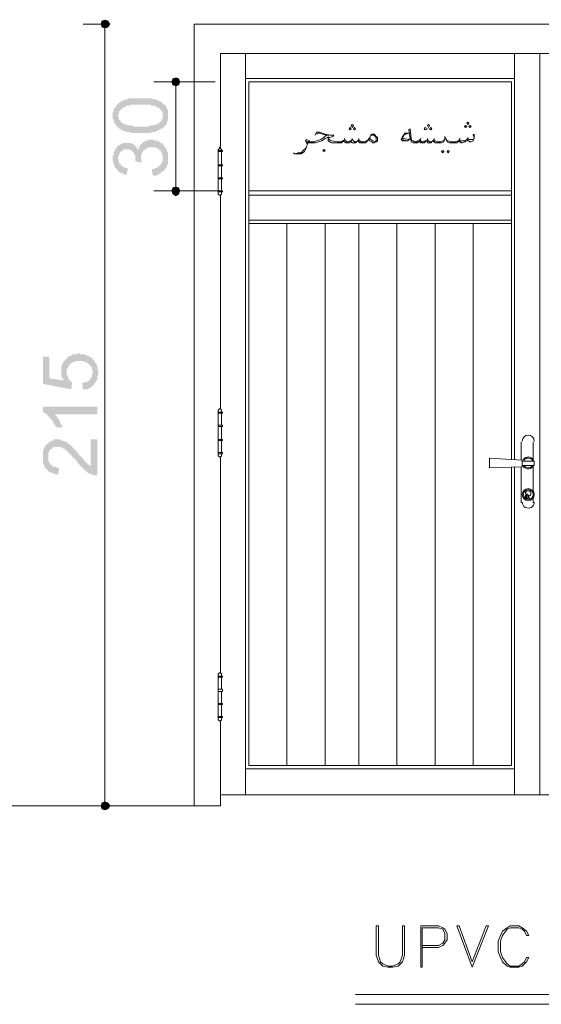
# Model space of a CAD drawing. Header units: metres. Extents: x 5.7 to 89.8, y 4 to 63.5.
# Tile 22 of 60: x 33.3 to 37.9, y 49.7 to 58.4. Entities that reach past the tile are written whole.
import ezdxf

# ---------------------------------------------------------------- set-up
doc = ezdxf.new("R2010")
doc.units = ezdxf.units.M
doc.header["$MEASUREMENT"] = 0
for name, color, linetype in [('PDF7_dim', 7, 'Continuous'), ('PDF7_Sym tip Door', 7, 'Continuous'), ('PDF7_textt', 7, 'Continuous'), ('PDF7_wall', 7, 'Continuous')]:
    doc.layers.add(name, color=color, linetype=linetype)

msp = doc.modelspace()

# ---------------------------------------------------------------- hatches: boundary and pattern name
at = {"layer": 'PDF7_dim', "transparency": 33554559}
h = msp.add_hatch(color=256, dxfattribs=at)
h.paths.add_polyline_path([(34.3673, 57.3602), (34.3577, 57.3602), (34.3481, 57.3602), (34.3384, 57.3602), (34.3288, 57.3602), (34.3288, 57.3602), (34.3192, 57.3602), (34.3095, 57.3602), (34.2999, 57.3602), (34.2999, 57.3602), (34.2903, 57.3602), (34.2807, 57.3602), (34.2807, 57.3602), (34.271, 57.3698), (34.2614, 57.3698), (34.2614, 57.3698), (34.2518, 57.3698), (34.2518, 57.3698), (34.2421, 57.3698), (34.2325, 57.3698), (34.2325, 57.3795), (34.2229, 57.3795), (34.2229, 57.3795), (34.2132, 57.3795), (34.2036, 57.3795), (34.2036, 57.3891), (34.194, 57.3891), (34.1843, 57.3891), (34.1843, 57.3987), (34.1747, 57.3987), (34.1747, 57.4084), (34.1651, 57.4084), (34.1651, 57.4084), (34.1554, 57.418), (34.1554, 57.418), (34.1458, 57.4276), (34.1458, 57.4276), (34.1458, 57.4373), (34.1362, 57.4373), (34.1362, 57.4469), (34.1362, 57.4469), (34.1266, 57.4565), (34.1266, 57.4565), (34.1266, 57.4662), (34.1266, 57.4758), (34.1266, 57.4758), (34.1169, 57.4854), (34.1169, 57.4951), (34.1169, 57.5047), (34.1169, 57.5047), (34.1169, 57.5143), (34.1169, 57.5143), (34.1169, 57.5239), (34.1169, 57.5336), (34.1169, 57.5336), (34.1169, 57.5432), (34.1266, 57.5528), (34.1266, 57.5528), (34.1266, 57.5625), (34.1266, 57.5721), (34.1266, 57.5721), (34.1362, 57.5817), (34.1362, 57.5817), (34.1362, 57.5914), (34.1458, 57.5914), (34.1458, 57.601), (34.1458, 57.601), (34.1554, 57.6106), (34.1554, 57.6106), (34.1651, 57.6203), (34.1651, 57.6203), (34.1747, 57.6299), (34.1843, 57.6299), (34.1843, 57.6299), (34.1843, 57.6395), (34.194, 57.6395), (34.194, 57.6395), (34.2036, 57.6395), (34.2036, 57.6492), (34.2132, 57.6492), (34.2229, 57.6492), (34.2229, 57.6588), (34.2325, 57.6588), (34.2421, 57.6588), (34.2421, 57.6588), (34.2518, 57.6588), (34.2518, 57.6588), (34.2614, 57.6684), (34.271, 57.6684), (34.271, 57.6684), (34.2807, 57.6684), (34.2807, 57.6684), (34.2903, 57.6684), (34.2999, 57.6684), (34.2999, 57.6684), (34.3095, 57.6684), (34.3192, 57.6684), (34.3288, 57.6684), (34.3288, 57.6684), (34.3384, 57.6684), (34.3481, 57.6684), (34.3577, 57.6684), (34.3673, 57.6684), (34.3673, 57.6684), (34.377, 57.6684), (34.377, 57.6684), (34.3866, 57.6684), (34.3962, 57.6684), (34.4059, 57.6684), (34.4155, 57.6684), (34.4155, 57.6684), (34.4251, 57.6684), (34.4348, 57.6684), (34.4444, 57.6684), (34.4444, 57.6684), (34.454, 57.6684), (34.4636, 57.6684), (34.4636, 57.6684), (34.4733, 57.6588), (34.4733, 57.6588), (34.4829, 57.6588), (34.4925, 57.6588), (34.4925, 57.6588), (34.5022, 57.6588), (34.5022, 57.6588), (34.5118, 57.6492), (34.5118, 57.6492), (34.5214, 57.6492), (34.5311, 57.6395), (34.5311, 57.6395), (34.5407, 57.6395), (34.5503, 57.6299), (34.5503, 57.6299), (34.56, 57.6299), (34.56, 57.6203), (34.5696, 57.6203), (34.5696, 57.6106), (34.5792, 57.6106), (34.5792, 57.6106), (34.5792, 57.601), (34.5888, 57.601), (34.5888, 57.5914), (34.5888, 57.5914), (34.5985, 57.5817), (34.5985, 57.5721), (34.5985, 57.5721), (34.6081, 57.5625), (34.6081, 57.5625), (34.6081, 57.5528), (34.6081, 57.5432), (34.6081, 57.5432), (34.6081, 57.5336), (34.6081, 57.5239), (34.6081, 57.5143), (34.6081, 57.5143), (34.6081, 57.5047), (34.6081, 57.5047), (34.6081, 57.4951), (34.6081, 57.4854), (34.6081, 57.4854), (34.6081, 57.4758), (34.6081, 57.4662), (34.5985, 57.4662), (34.5985, 57.4565), (34.5985, 57.4469), (34.5985, 57.4469), (34.5888, 57.4373), (34.5888, 57.4373), (34.5888, 57.4276), (34.5792, 57.4276), (34.5792, 57.418), (34.5696, 57.418), (34.5696, 57.4084), (34.56, 57.4084), (34.56, 57.4084), (34.56, 57.3987), (34.5503, 57.3987), (34.5503, 57.3987), (34.5407, 57.3987), (34.5407, 57.3891), (34.5311, 57.3891), (34.5311, 57.3891), (34.5214, 57.3891), (34.5214, 57.3795), (34.5118, 57.3795), (34.5118, 57.3795), (34.5022, 57.3795), (34.4925, 57.3698), (34.4925, 57.3698), (34.4829, 57.3698), (34.4829, 57.3698), (34.4733, 57.3698), (34.4636, 57.3698), (34.4636, 57.3698), (34.454, 57.3602), (34.4444, 57.3602), (34.4348, 57.3602), (34.4348, 57.3602), (34.4251, 57.3602), (34.4155, 57.3602), (34.4059, 57.3602), (34.3962, 57.3602), (34.3866, 57.3602), (34.3866, 57.3602), (34.377, 57.3602), (34.3673, 57.3602)], flags=0)
h.paths.add_polyline_path([(34.3673, 57.418), (34.377, 57.418), (34.3866, 57.418), (34.3962, 57.418), (34.4059, 57.418), (34.4059, 57.418), (34.4155, 57.418), (34.4251, 57.418), (34.4348, 57.418), (34.4444, 57.4276), (34.4444, 57.4276), (34.454, 57.4276), (34.4636, 57.4276), (34.4733, 57.4276), (34.4733, 57.4276), (34.4829, 57.4276), (34.4829, 57.4276), (34.4925, 57.4373), (34.4925, 57.4373), (34.5022, 57.4373), (34.5022, 57.4373), (34.5118, 57.4373), (34.5118, 57.4373), (34.5214, 57.4469), (34.5214, 57.4469), (34.5214, 57.4469), (34.5311, 57.4469), (34.5311, 57.4565), (34.5407, 57.4565), (34.5407, 57.4662), (34.5503, 57.4662), (34.5503, 57.4758), (34.5503, 57.4854), (34.56, 57.4854), (34.56, 57.4951), (34.56, 57.4951), (34.56, 57.5047), (34.56, 57.5143), (34.56, 57.5143), (34.56, 57.5239), (34.56, 57.5239), (34.56, 57.5336), (34.56, 57.5432), (34.56, 57.5432), (34.5503, 57.5528), (34.5503, 57.5528), (34.5503, 57.5625), (34.5407, 57.5625), (34.5407, 57.5721), (34.5311, 57.5721), (34.5311, 57.5817), (34.5214, 57.5817), (34.5214, 57.5817), (34.5118, 57.5914), (34.5118, 57.5914), (34.5118, 57.5914), (34.5022, 57.5914), (34.5022, 57.5914), (34.4925, 57.601), (34.4925, 57.601), (34.4829, 57.601), (34.4733, 57.601), (34.4733, 57.601), (34.4636, 57.601), (34.454, 57.601), (34.454, 57.6106), (34.4444, 57.6106), (34.4348, 57.6106), (34.4251, 57.6106), (34.4251, 57.6106), (34.4155, 57.6106), (34.4059, 57.6106), (34.3962, 57.6106), (34.3866, 57.6106), (34.377, 57.6106), (34.3673, 57.6106), (34.3673, 57.6106), (34.3577, 57.6106), (34.3481, 57.6106), (34.3384, 57.6106), (34.3288, 57.6106), (34.3192, 57.6106), (34.3095, 57.6106), (34.2999, 57.6106), (34.2999, 57.6106), (34.2903, 57.6106), (34.2807, 57.6106), (34.271, 57.6106), (34.271, 57.601), (34.2614, 57.601), (34.2518, 57.601), (34.2518, 57.601), (34.2421, 57.601), (34.2421, 57.601), (34.2325, 57.601), (34.2325, 57.5914), (34.2229, 57.5914), (34.2229, 57.5914), (34.2132, 57.5914), (34.2132, 57.5914), (34.2132, 57.5817), (34.2036, 57.5817), (34.2036, 57.5817), (34.194, 57.5721), (34.194, 57.5721), (34.1843, 57.5625), (34.1843, 57.5625), (34.1747, 57.5528), (34.1747, 57.5528), (34.1747, 57.5432), (34.1747, 57.5336), (34.1747, 57.5336), (34.1651, 57.5239), (34.1651, 57.5239), (34.1651, 57.5143), (34.1651, 57.5047), (34.1651, 57.5047), (34.1747, 57.4951), (34.1747, 57.4854), (34.1747, 57.4854), (34.1747, 57.4758), (34.1843, 57.4758), (34.1843, 57.4662), (34.1843, 57.4662), (34.194, 57.4565), (34.194, 57.4565), (34.2036, 57.4469), (34.2036, 57.4469), (34.2132, 57.4469), (34.2132, 57.4469), (34.2229, 57.4373), (34.2229, 57.4373), (34.2325, 57.4373), (34.2325, 57.4373), (34.2421, 57.4373), (34.2421, 57.4276), (34.2518, 57.4276), (34.2518, 57.4276), (34.2614, 57.4276), (34.271, 57.4276), (34.271, 57.4276), (34.2807, 57.4276), (34.2903, 57.4276), (34.2999, 57.418), (34.2999, 57.418), (34.3095, 57.418), (34.3192, 57.418), (34.3288, 57.418), (34.3384, 57.418), (34.3481, 57.418), (34.3577, 57.418), (34.3673, 57.418), (34.3673, 57.418)], flags=0)
for points in [[(34.4733, 56.9846), (34.4636, 57.0424), (34.4733, 57.0424), (34.4829, 57.0424), (34.4925, 57.052), (34.5022, 57.052), (34.5022, 57.052), (34.5118, 57.052), (34.5118, 57.0616), (34.5214, 57.0616), (34.5214, 57.0616), (34.5311, 57.0713), (34.5311, 57.0713), (34.5407, 57.0809), (34.5407, 57.0809), (34.5407, 57.0809), (34.5503, 57.0905), (34.5503, 57.0905), (34.5503, 57.1002), (34.56, 57.1098), (34.56, 57.1098), (34.56, 57.1194), (34.56, 57.1291), (34.56, 57.1291), (34.56, 57.1387), (34.56, 57.1483), (34.56, 57.1483), (34.56, 57.158), (34.56, 57.1676), (34.56, 57.1676), (34.5503, 57.1772), (34.5503, 57.1869), (34.5503, 57.1869), (34.5503, 57.1965), (34.5407, 57.1965), (34.5407, 57.2061), (34.5311, 57.2061), (34.5311, 57.2157), (34.5214, 57.2157), (34.5214, 57.2254), (34.5118, 57.2254), (34.5118, 57.2254), (34.5022, 57.2254), (34.4925, 57.235), (34.4925, 57.235), (34.4829, 57.235), (34.4733, 57.235), (34.4733, 57.235), (34.4636, 57.235), (34.4636, 57.235), (34.454, 57.235), (34.4444, 57.235), (34.4444, 57.235), (34.4348, 57.235), (34.4251, 57.235), (34.4251, 57.2254), (34.4155, 57.2254), (34.4155, 57.2254), (34.4059, 57.2157), (34.3962, 57.2157), (34.3962, 57.2157), (34.3962, 57.2061), (34.3866, 57.2061), (34.3866, 57.1965), (34.3866, 57.1965), (34.377, 57.1869), (34.377, 57.1869), (34.377, 57.1772), (34.3673, 57.1676), (34.3673, 57.1676), (34.3673, 57.158), (34.3673, 57.1483), (34.3673, 57.1483), (34.3673, 57.1387), (34.3673, 57.1387), (34.3673, 57.1291), (34.3673, 57.1291), (34.3673, 57.1194), (34.377, 57.1098), (34.377, 57.1002), (34.377, 57.1002), (34.3192, 57.1098), (34.3192, 57.1194), (34.3192, 57.1194), (34.3192, 57.1194), (34.3192, 57.1291), (34.3192, 57.1387), (34.3192, 57.1483), (34.3192, 57.1483), (34.3192, 57.158), (34.3192, 57.1676), (34.3095, 57.1676), (34.3095, 57.1772), (34.3095, 57.1772), (34.2999, 57.1869), (34.2999, 57.1869), (34.2999, 57.1965), (34.2903, 57.1965), (34.2903, 57.2061), (34.2807, 57.2061), (34.2807, 57.2061), (34.271, 57.2157), (34.2614, 57.2157), (34.2614, 57.2157), (34.2518, 57.2157), (34.2421, 57.2157), (34.2325, 57.2157), (34.2325, 57.2157), (34.2229, 57.2157), (34.2132, 57.2157), (34.2132, 57.2061), (34.2036, 57.2061), (34.2036, 57.2061), (34.194, 57.1965), (34.194, 57.1965), (34.1843, 57.1965), (34.1843, 57.1869), (34.1843, 57.1869), (34.1747, 57.1772), (34.1747, 57.1772), (34.1747, 57.1676), (34.1747, 57.158), (34.1651, 57.158), (34.1651, 57.1483), (34.1651, 57.1387), (34.1651, 57.1387), (34.1651, 57.1291), (34.1651, 57.1194), (34.1651, 57.1194), (34.1747, 57.1098), (34.1747, 57.1002), (34.1747, 57.1002), (34.1747, 57.0905), (34.1843, 57.0905), (34.1843, 57.0809), (34.194, 57.0809), (34.194, 57.0713), (34.194, 57.0713), (34.2036, 57.0713), (34.2036, 57.0616), (34.2132, 57.0616), (34.2229, 57.0616), (34.2229, 57.052), (34.2325, 57.052), (34.2421, 57.052), (34.2421, 57.052), (34.2518, 57.052), (34.2421, 56.9942), (34.2325, 56.9942), (34.2325, 56.9942), (34.2229, 56.9942), (34.2132, 56.9942), (34.2132, 57.0039), (34.2036, 57.0039), (34.194, 57.0039), (34.194, 57.0039), (34.1843, 57.0135), (34.1843, 57.0135), (34.1747, 57.0135), (34.1747, 57.0231), (34.1651, 57.0231), (34.1651, 57.0328), (34.1554, 57.0328), (34.1554, 57.0424), (34.1554, 57.0424), (34.1458, 57.0424), (34.1458, 57.052), (34.1362, 57.052), (34.1362, 57.0616), (34.1362, 57.0616), (34.1362, 57.0713), (34.1266, 57.0809), (34.1266, 57.0809), (34.1266, 57.0905), (34.1266, 57.1002), (34.1266, 57.1002), (34.1169, 57.1098), (34.1169, 57.1194), (34.1169, 57.1194), (34.1169, 57.1291), (34.1169, 57.1387), (34.1169, 57.1387), (34.1169, 57.1483), (34.1169, 57.158), (34.1169, 57.158), (34.1266, 57.1676), (34.1266, 57.1772), (34.1266, 57.1772), (34.1266, 57.1869), (34.1266, 57.1965), (34.1362, 57.1965), (34.1362, 57.2061), (34.1362, 57.2061), (34.1362, 57.2157), (34.1458, 57.2157), (34.1458, 57.2254), (34.1554, 57.235), (34.1554, 57.235), (34.1554, 57.2446), (34.1651, 57.2446), (34.1651, 57.2446), (34.1747, 57.2543), (34.1843, 57.2543), (34.1843, 57.2543), (34.1843, 57.2639), (34.194, 57.2639), (34.2036, 57.2639), (34.2036, 57.2735), (34.2132, 57.2735), (34.2229, 57.2735), (34.2229, 57.2735), (34.2325, 57.2735), (34.2421, 57.2735), (34.2421, 57.2735), (34.2518, 57.2735), (34.2614, 57.2735), (34.2614, 57.2735), (34.271, 57.2735), (34.2807, 57.2735), (34.2807, 57.2735), (34.2903, 57.2639), (34.2999, 57.2639), (34.2999, 57.2639), (34.2999, 57.2639), (34.3095, 57.2543), (34.3095, 57.2543), (34.3192, 57.2446), (34.3192, 57.2446), (34.3288, 57.235), (34.3288, 57.235), (34.3288, 57.2254), (34.3384, 57.2254), (34.3384, 57.2157), (34.3384, 57.2061), (34.3481, 57.2157), (34.3481, 57.2254), (34.3481, 57.2254), (34.3481, 57.235), (34.3577, 57.2446), (34.3577, 57.2446), (34.3577, 57.2543), (34.3673, 57.2543), (34.3673, 57.2639), (34.377, 57.2639), (34.377, 57.2735), (34.3866, 57.2735), (34.3866, 57.2735), (34.3866, 57.2832), (34.3962, 57.2832), (34.3962, 57.2832), (34.4059, 57.2928), (34.4059, 57.2928), (34.4155, 57.2928), (34.4251, 57.2928), (34.4251, 57.2928), (34.4348, 57.3024), (34.4444, 57.3024), (34.454, 57.3024), (34.454, 57.3024), (34.4636, 57.3024), (34.4636, 57.3024), (34.4733, 57.3024), (34.4829, 57.3024), (34.4829, 57.2928), (34.4925, 57.2928), (34.5022, 57.2928), (34.5022, 57.2928), (34.5118, 57.2928), (34.5214, 57.2928), (34.5214, 57.2832), (34.5311, 57.2832), (34.5311, 57.2832), (34.5407, 57.2735), (34.5503, 57.2735), (34.5503, 57.2735), (34.56, 57.2639), (34.56, 57.2639), (34.5696, 57.2543), (34.5696, 57.2543), (34.5696, 57.2446), (34.5792, 57.2446), (34.5792, 57.235), (34.5792, 57.235), (34.5888, 57.2254), (34.5888, 57.2254), (34.5888, 57.2157), (34.5985, 57.2157), (34.5985, 57.2061), (34.5985, 57.1965), (34.5985, 57.1965), (34.6081, 57.1869), (34.6081, 57.1772), (34.6081, 57.1772), (34.6081, 57.1676), (34.6081, 57.158), (34.6081, 57.158), (34.6081, 57.1483), (34.6081, 57.1387), (34.6081, 57.1387), (34.6081, 57.1291), (34.6081, 57.1194), (34.6081, 57.1194), (34.6081, 57.1098), (34.6081, 57.1002), (34.6081, 57.1002), (34.6081, 57.0905), (34.6081, 57.0809), (34.5985, 57.0809), (34.5985, 57.0713), (34.5985, 57.0616), (34.5888, 57.0616), (34.5888, 57.052), (34.5888, 57.052), (34.5792, 57.0424), (34.5792, 57.0424), (34.5792, 57.0328), (34.5696, 57.0328), (34.5696, 57.0231), (34.56, 57.0231), (34.56, 57.0231), (34.5503, 57.0135), (34.5503, 57.0135), (34.5407, 57.0039), (34.5407, 57.0039), (34.5311, 57.0039), (34.5311, 56.9942), (34.5214, 56.9942), (34.5118, 56.9942), (34.5118, 56.9942), (34.5022, 56.9846), (34.4925, 56.9846), (34.4925, 56.9846), (34.4829, 56.9846), (34.4733, 56.9846)], [(33.8569, 55.0873), (33.8472, 55.1547), (33.8569, 55.1547), (33.8665, 55.1547), (33.8665, 55.1547), (33.8761, 55.1643), (33.8858, 55.1643), (33.8858, 55.1643), (33.8954, 55.1643), (33.905, 55.1739), (33.905, 55.1739), (33.9147, 55.1739), (33.9147, 55.1836), (33.9147, 55.1836), (33.9243, 55.1932), (33.9243, 55.1932), (33.9243, 55.2028), (33.9339, 55.2028), (33.9339, 55.2125), (33.9339, 55.2221), (33.9339, 55.2221), (33.9339, 55.2317), (33.9436, 55.2414), (33.9436, 55.2414), (33.9436, 55.2414), (33.9436, 55.251), (33.9436, 55.2606), (33.9339, 55.2606), (33.9339, 55.2702), (33.9339, 55.2799), (33.9339, 55.2799), (33.9339, 55.2895), (33.9243, 55.2991), (33.9243, 55.2991), (33.9147, 55.3088), (33.9147, 55.3088), (33.905, 55.3184), (33.905, 55.3184), (33.905, 55.3184), (33.8954, 55.328), (33.8954, 55.328), (33.8858, 55.328), (33.8858, 55.3377), (33.8761, 55.3377), (33.8665, 55.3377), (33.8665, 55.3377), (33.8569, 55.3473), (33.8472, 55.3473), (33.8472, 55.3473), (33.8376, 55.3473), (33.828, 55.3473), (33.8184, 55.3473), (33.8184, 55.3473), (33.8184, 55.3473), (33.8087, 55.3473), (33.7991, 55.3473), (33.7895, 55.3473), (33.7895, 55.3473), (33.7798, 55.3377), (33.7702, 55.3377), (33.7702, 55.3377), (33.7606, 55.3377), (33.7606, 55.328), (33.7509, 55.328), (33.7509, 55.328), (33.7413, 55.3184), (33.7413, 55.3184), (33.7413, 55.3184), (33.7317, 55.3088), (33.7317, 55.3088), (33.722, 55.2991), (33.722, 55.2895), (33.722, 55.2895), (33.722, 55.2799), (33.7124, 55.2799), (33.7124, 55.2702), (33.7124, 55.2606), (33.7124, 55.251), (33.7124, 55.251), (33.7124, 55.2414), (33.7124, 55.2414), (33.7124, 55.2317), (33.7124, 55.2221), (33.7124, 55.2221), (33.722, 55.2125), (33.722, 55.2028), (33.722, 55.2028), (33.722, 55.1932), (33.722, 55.1932), (33.7317, 55.1836), (33.7317, 55.1836), (33.7413, 55.1739), (33.7413, 55.1739), (33.7509, 55.1643), (33.7509, 55.1643), (33.7606, 55.1547), (33.7606, 55.1547), (33.7509, 55.0969), (33.5005, 55.145), (33.5005, 55.3858), (33.5583, 55.3858), (33.5583, 55.1932), (33.6931, 55.1739), (33.6835, 55.1739), (33.6835, 55.1836), (33.6835, 55.1836), (33.6739, 55.1932), (33.6739, 55.2028), (33.6739, 55.2028), (33.6643, 55.2125), (33.6643, 55.2221), (33.6643, 55.2221), (33.6643, 55.2317), (33.6643, 55.2317), (33.6643, 55.2414), (33.6643, 55.251), (33.6643, 55.251), (33.6643, 55.2606), (33.6643, 55.2702), (33.6643, 55.2702), (33.6643, 55.2799), (33.6643, 55.2895), (33.6643, 55.2895), (33.6643, 55.2991), (33.6643, 55.3088), (33.6739, 55.3088), (33.6739, 55.3184), (33.6739, 55.328), (33.6739, 55.328), (33.6835, 55.3377), (33.6835, 55.3377), (33.6835, 55.3473), (33.6931, 55.3473), (33.6931, 55.3569), (33.7028, 55.3569), (33.7028, 55.3666), (33.7028, 55.3666), (33.7124, 55.3666), (33.7124, 55.3762), (33.722, 55.3762), (33.722, 55.3858), (33.7317, 55.3858), (33.7317, 55.3858), (33.7413, 55.3955), (33.7413, 55.3955), (33.7509, 55.3955), (33.7606, 55.4051), (33.7606, 55.4051), (33.7702, 55.4051), (33.7798, 55.4051), (33.7798, 55.4051), (33.7895, 55.4051), (33.7991, 55.4051), (33.7991, 55.4051), (33.8087, 55.4147), (33.8184, 55.4147), (33.828, 55.4147), (33.828, 55.4051), (33.8376, 55.4051), (33.8472, 55.4051), (33.8472, 55.4051), (33.8569, 55.4051), (33.8665, 55.4051), (33.8665, 55.4051), (33.8761, 55.4051), (33.8858, 55.3955), (33.8858, 55.3955), (33.8954, 55.3955), (33.905, 55.3955), (33.905, 55.3858), (33.9147, 55.3858), (33.9147, 55.3858), (33.9243, 55.3762), (33.9243, 55.3762), (33.9339, 55.3762), (33.9339, 55.3666), (33.9436, 55.3666), (33.9436, 55.3569), (33.9532, 55.3569), (33.9532, 55.3473), (33.9532, 55.3473), (33.9628, 55.3377), (33.9628, 55.3377), (33.9628, 55.328), (33.9725, 55.328), (33.9725, 55.3184), (33.9725, 55.3088), (33.9821, 55.3088), (33.9821, 55.2991), (33.9821, 55.2895), (33.9821, 55.2895), (33.9821, 55.2799), (33.9821, 55.2702), (33.9917, 55.2702), (33.9917, 55.2606), (33.9917, 55.251), (33.9917, 55.251), (33.9917, 55.2414), (33.9917, 55.2414), (33.9917, 55.2317), (33.9917, 55.2221), (33.9821, 55.2125), (33.9821, 55.2125), (33.9821, 55.2028), (33.9821, 55.1932), (33.9821, 55.1932), (33.9821, 55.1836), (33.9725, 55.1739), (33.9725, 55.1739), (33.9725, 55.1643), (33.9725, 55.1643), (33.9628, 55.1547), (33.9628, 55.1547), (33.9532, 55.145), (33.9532, 55.145), (33.9532, 55.1354), (33.9436, 55.1354), (33.9436, 55.1258), (33.9339, 55.1258), (33.9339, 55.1161), (33.9243, 55.1161), (33.9243, 55.1161), (33.9147, 55.1065), (33.9147, 55.1065), (33.905, 55.1065), (33.8954, 55.0969), (33.8954, 55.0969), (33.8858, 55.0969), (33.8761, 55.0969), (33.8761, 55.0969), (33.8665, 55.0969), (33.8569, 55.0873), (33.8569, 55.0873)], [(33.9821, 54.9428), (33.9821, 54.8754), (33.6065, 54.8754), (33.6065, 54.8754), (33.6065, 54.8754), (33.6161, 54.8657), (33.6161, 54.8657), (33.6257, 54.8561), (33.6257, 54.8465), (33.6354, 54.8465), (33.6354, 54.8368), (33.6354, 54.8368), (33.645, 54.8272), (33.645, 54.8272), (33.645, 54.8176), (33.6546, 54.8079), (33.6546, 54.8079), (33.6546, 54.7983), (33.6643, 54.7887), (33.6643, 54.7887), (33.6643, 54.7791), (33.6739, 54.7791), (33.6739, 54.7694), (33.6739, 54.7598), (33.6739, 54.7598), (33.6161, 54.7598), (33.6161, 54.7694), (33.6065, 54.7694), (33.6065, 54.7791), (33.6065, 54.7887), (33.5968, 54.7887), (33.5968, 54.7983), (33.5968, 54.8079), (33.5872, 54.8079), (33.5872, 54.8176), (33.5872, 54.8176), (33.5776, 54.8272), (33.5776, 54.8272), (33.5679, 54.8368), (33.5679, 54.8368), (33.5583, 54.8465), (33.5583, 54.8465), (33.5583, 54.8561), (33.5487, 54.8561), (33.5487, 54.8657), (33.539, 54.8657), (33.539, 54.8754), (33.5294, 54.8754), (33.5198, 54.885), (33.5198, 54.885), (33.5102, 54.8946), (33.5102, 54.8946), (33.5005, 54.8946), (33.5005, 54.9043), (33.5005, 54.9043), (33.5005, 54.9428)], [(33.9243, 54.6538), (33.9821, 54.6538), (33.9821, 54.336), (33.9725, 54.336), (33.9628, 54.336), (33.9628, 54.336), (33.9532, 54.336), (33.9436, 54.336), (33.9436, 54.336), (33.9436, 54.3457), (33.9339, 54.3457), (33.9243, 54.3457), (33.9243, 54.3457), (33.9147, 54.3553), (33.9147, 54.3553), (33.905, 54.3553), (33.8954, 54.3649), (33.8954, 54.3649), (33.8858, 54.3745), (33.8858, 54.3745), (33.8761, 54.3745), (33.8761, 54.3842), (33.8665, 54.3842), (33.8665, 54.3842), (33.8665, 54.3938), (33.8569, 54.3938), (33.8569, 54.4034), (33.8472, 54.4034), (33.8472, 54.4131), (33.8376, 54.4131), (33.8376, 54.4227), (33.828, 54.4227), (33.828, 54.4323), (33.8184, 54.4323), (33.8184, 54.442), (33.8087, 54.442), (33.8087, 54.4516), (33.7991, 54.4612), (33.7991, 54.4612), (33.7895, 54.4709), (33.7895, 54.4805), (33.7798, 54.4805), (33.7702, 54.4901), (33.7702, 54.4998), (33.7606, 54.4998), (33.7606, 54.5094), (33.7509, 54.5094), (33.7509, 54.519), (33.7413, 54.519), (33.7413, 54.5286), (33.7317, 54.5286), (33.7317, 54.5383), (33.722, 54.5383), (33.722, 54.5479), (33.722, 54.5479), (33.7124, 54.5479), (33.7124, 54.5575), (33.7028, 54.5575), (33.7028, 54.5575), (33.7028, 54.5672), (33.6931, 54.5672), (33.6835, 54.5768), (33.6835, 54.5768), (33.6739, 54.5768), (33.6643, 54.5864), (33.6643, 54.5864), (33.6546, 54.5864), (33.6546, 54.5864), (33.645, 54.5864), (33.6354, 54.5864), (33.6354, 54.5864), (33.6257, 54.5961), (33.6257, 54.5864), (33.6161, 54.5864), (33.6065, 54.5864), (33.6065, 54.5864), (33.5968, 54.5864), (33.5872, 54.5864), (33.5872, 54.5768), (33.5776, 54.5768), (33.5776, 54.5672), (33.5679, 54.5672), (33.5679, 54.5672), (33.5679, 54.5575), (33.5583, 54.5575), (33.5583, 54.5479), (33.5583, 54.5479), (33.5487, 54.5383), (33.5487, 54.5383), (33.5487, 54.5286), (33.5487, 54.519), (33.5487, 54.519), (33.5487, 54.5094), (33.5487, 54.4998), (33.5487, 54.4901), (33.5487, 54.4901), (33.5487, 54.4805), (33.5487, 54.4709), (33.5487, 54.4709), (33.5487, 54.4612), (33.5583, 54.4516), (33.5583, 54.4516), (33.5583, 54.442), (33.5679, 54.442), (33.5679, 54.4323), (33.5679, 54.4323), (33.5776, 54.4323), (33.5776, 54.4227), (33.5872, 54.4227), (33.5872, 54.4131), (33.5968, 54.4131), (33.6065, 54.4131), (33.6065, 54.4131), (33.6161, 54.4131), (33.6257, 54.4034), (33.6257, 54.4034), (33.6354, 54.4034), (33.645, 54.4034), (33.6354, 54.3457), (33.6257, 54.3457), (33.6161, 54.3457), (33.6161, 54.3457), (33.6065, 54.3457), (33.5968, 54.3553), (33.5968, 54.3553), (33.5872, 54.3553), (33.5776, 54.3553), (33.5776, 54.3649), (33.5679, 54.3649), (33.5679, 54.3649), (33.5583, 54.3649), (33.5487, 54.3745), (33.5487, 54.3745), (33.539, 54.3842), (33.539, 54.3842), (33.539, 54.3938), (33.5294, 54.3938), (33.5294, 54.3938), (33.5198, 54.4034), (33.5198, 54.4034), (33.5198, 54.4131), (33.5102, 54.4131), (33.5102, 54.4227), (33.5102, 54.4323), (33.5102, 54.4323), (33.5005, 54.442), (33.5005, 54.4516), (33.5005, 54.4516), (33.5005, 54.4612), (33.5005, 54.4709), (33.5005, 54.4709), (33.5005, 54.4805), (33.5005, 54.4901), (33.5005, 54.4998), (33.5005, 54.4998), (33.5005, 54.5094), (33.5005, 54.519), (33.5005, 54.5286), (33.5005, 54.5286), (33.5005, 54.5383), (33.5005, 54.5479), (33.5005, 54.5479), (33.5005, 54.5575), (33.5102, 54.5672), (33.5102, 54.5672), (33.5102, 54.5768), (33.5102, 54.5768), (33.5198, 54.5864), (33.5198, 54.5961), (33.5198, 54.5961), (33.5294, 54.6057), (33.5294, 54.6057), (33.539, 54.6153), (33.539, 54.6153), (33.539, 54.6153), (33.5487, 54.625), (33.5487, 54.625), (33.5583, 54.625), (33.5583, 54.6346), (33.5679, 54.6346), (33.5679, 54.6346), (33.5776, 54.6442), (33.5872, 54.6442), (33.5872, 54.6442), (33.5968, 54.6442), (33.5968, 54.6538), (33.6065, 54.6538), (33.6161, 54.6538), (33.6257, 54.6538), (33.6257, 54.6538), (33.6257, 54.6538), (33.6354, 54.6538), (33.645, 54.6538), (33.6546, 54.6538), (33.6546, 54.6538), (33.6643, 54.6442), (33.6739, 54.6442), (33.6739, 54.6442), (33.6835, 54.6442), (33.6835, 54.6442), (33.6931, 54.6346), (33.6931, 54.6346), (33.7028, 54.6346), (33.7124, 54.625), (33.7124, 54.625), (33.722, 54.625), (33.722, 54.6153), (33.7317, 54.6153), (33.7413, 54.6057), (33.7413, 54.6057), (33.7413, 54.6057), (33.7509, 54.5961), (33.7509, 54.5961), (33.7606, 54.5961), (33.7606, 54.5864), (33.7606, 54.5864), (33.7702, 54.5768), (33.7702, 54.5768), (33.7798, 54.5672), (33.7798, 54.5672), (33.7895, 54.5575), (33.7895, 54.5575), (33.7991, 54.5479), (33.7991, 54.5479), (33.8087, 54.5383), (33.8087, 54.5286), (33.8184, 54.5286), (33.8184, 54.519), (33.828, 54.5094), (33.828, 54.5094), (33.8376, 54.4998), (33.8472, 54.4901), (33.8472, 54.4901), (33.8569, 54.4805), (33.8569, 54.4805), (33.8665, 54.4709), (33.8665, 54.4612), (33.8761, 54.4612), (33.8761, 54.4516), (33.8761, 54.4516), (33.8858, 54.4516), (33.8858, 54.442), (33.8858, 54.442), (33.8954, 54.442), (33.8954, 54.4323), (33.905, 54.4323), (33.905, 54.4323), (33.9147, 54.4227), (33.9147, 54.4227), (33.9243, 54.4131), (33.9243, 54.4131)]]:
    msp.add_hatch(color=256, dxfattribs=at).paths.add_polyline_path(points)

# ---------------------------------------------------------------- linework, layer by layer
at = {"layer": 'PDF7_dim', "lineweight": 20}
for points in [[(34.0302, 58.3233), (33.8569, 58.3233)], [(34.0495, 58.2848), (34.0495, 58.2463), (34.0495, 51.5044), (34.0495, 51.4563)], [(35.0223, 57.8129), (34.4829, 57.8129)], [(34.6755, 57.7744), (34.6755, 57.7262), (34.6755, 56.9268), (34.6755, 56.8883)], [(35.0511, 56.8498), (34.4829, 56.8498)], [(34.0495, 51.4178), (33.8569, 51.4178)]]:
    msp.add_lwpolyline(points, dxfattribs=at)
at = {"layer": 'PDF7_dim', "transparency": 33554559}
for points in [[(34.0495, 58.3619), (34.0206, 58.3522), (34.0495, 58.3233)], [(34.0784, 58.3522), (34.0495, 58.3233), (34.0495, 58.3619)], [(34.0206, 58.3522), (34.0495, 58.3233), (34.011, 58.3233)], [(34.0495, 58.3233), (34.011, 58.3233), (34.0206, 58.2944)], [(34.0206, 58.2944), (34.0495, 58.2848), (34.0495, 58.3233)], [(34.0977, 58.3233), (34.0784, 58.3522), (34.0495, 58.3233)], [(34.0495, 58.2848), (34.0495, 58.3233), (34.0784, 58.2944)], [(34.0495, 58.3233), (34.0784, 58.2944), (34.0977, 58.3233)], [(34.6466, 57.8418), (34.6755, 57.8129), (34.637, 57.8129)], [(34.6755, 57.8514), (34.6466, 57.8418), (34.6755, 57.8129)], [(34.7044, 57.8418), (34.6755, 57.8129), (34.6755, 57.8514)], [(34.7141, 57.8129), (34.7044, 57.8418), (34.6755, 57.8129)], [(34.6755, 57.8129), (34.637, 57.8129), (34.6466, 57.784)], [(34.6466, 57.784), (34.6755, 57.7744), (34.6755, 57.8129)], [(34.6755, 57.7744), (34.6755, 57.8129), (34.7044, 57.784)], [(34.6755, 57.8129), (34.7044, 57.784), (34.7141, 57.8129)], [(34.6755, 56.8498), (34.6466, 56.8787), (34.637, 56.8498)], [(34.6755, 56.8883), (34.6755, 56.8498), (34.6466, 56.8787)], [(34.7044, 56.8787), (34.6755, 56.8883), (34.6755, 56.8498)], [(34.6755, 56.8498), (34.7141, 56.8498), (34.7044, 56.8787)], [(34.637, 56.8498), (34.6466, 56.8209), (34.6755, 56.8498)], [(34.6466, 56.8209), (34.6755, 56.8498), (34.6755, 56.8016)], [(34.6755, 56.8016), (34.7044, 56.8209), (34.6755, 56.8498)], [(34.7044, 56.8209), (34.6755, 56.8498), (34.7141, 56.8498)], [(34.0495, 51.4178), (34.0206, 51.4467), (34.011, 51.4178)], [(34.011, 51.4178), (34.0206, 51.3889), (34.0495, 51.4178)], [(34.0495, 51.4563), (34.0495, 51.4178), (34.0206, 51.4467)], [(34.0206, 51.3889), (34.0495, 51.4178), (34.0495, 51.3792)], [(34.0784, 51.4467), (34.0495, 51.4563), (34.0495, 51.4178)], [(34.0495, 51.4178), (34.0977, 51.4178), (34.0784, 51.4467)], [(34.0495, 51.3792), (34.0784, 51.3889), (34.0495, 51.4178)], [(34.0784, 51.3889), (34.0495, 51.4178), (34.0977, 51.4178)]]:
    msp.add_solid(points, dxfattribs=at)
at = {"layer": 'PDF7_Sym tip Door', "lineweight": 18}
for points in [[(35.0704, 52.169), (35.0704, 51.4178), (34.8393, 51.4178), (34.8393, 58.3233), (37.796, 58.3233), (40.9454, 58.3233), (40.9454, 51.4178), (40.6854, 51.4178), (40.6854, 52.169)], [(35.0704, 57.235), (35.0704, 58.0633), (37.8924, 58.0633), (37.8924, 51.5141), (35.08, 51.5141)], [(35.2919, 51.5141), (35.2919, 58.0633)], [(37.6708, 58.0633), (37.6708, 54.4805)], [(40.6854, 57.235), (40.6854, 58.0633), (37.8924, 58.0633), (37.8924, 51.5141), (40.6854, 51.5141)], [(35.2919, 57.8418), (37.6708, 57.8418)], [(37.6419, 54.4131), (37.6419, 51.7741), (35.3208, 51.7741), (35.3208, 57.8129), (37.6419, 57.8129), (37.6419, 54.4805)], [(35.08, 57.2061), (35.08, 57.2157), (35.0704, 57.2254), (35.0704, 57.235), (35.0608, 57.235), (35.0608, 57.2254), (35.0511, 57.2157), (35.0511, 57.2061)], [(35.08, 56.8401), (35.08, 56.8209), (35.0704, 56.8112), (35.0608, 56.8112), (35.0511, 56.8209), (35.0511, 56.8401)], [(35.0704, 54.9235), (35.0704, 56.8112)], [(35.3208, 56.8498), (37.6419, 56.8498)], [(35.3208, 56.8112), (37.6419, 56.8112)], [(35.3208, 56.5897), (37.6419, 56.5897)], [(35.3208, 56.5608), (37.6419, 56.5608)], [(35.6579, 56.5608), (35.6579, 51.7741)], [(35.995, 56.5608), (35.995, 51.7741)], [(36.2936, 56.5608), (36.2936, 51.7741)], [(36.6307, 56.5608), (36.6307, 51.7741)], [(36.9678, 56.5608), (36.9678, 51.7741)], [(37.3048, 56.5608), (37.3048, 51.7741)], [(35.08, 54.8946), (35.08, 54.9139), (35.0704, 54.9235), (35.0608, 54.9235), (35.0511, 54.9139), (35.0511, 54.8946)], [(37.7286, 54.6346), (37.7286, 54.4709)], [(37.8346, 54.4612), (37.8346, 54.6346)], [(35.08, 54.5286), (35.08, 54.5094), (35.0704, 54.4998), (35.0608, 54.4998), (35.0511, 54.5094), (35.0511, 54.5286)], [(35.0704, 52.5928), (35.0704, 54.4998)], [(37.7383, 54.4227), (37.7864, 54.4227), (37.8442, 54.4227), (37.8442, 54.4612), (37.7864, 54.4612), (37.7383, 54.4612)], [(37.6708, 54.4131), (37.6708, 51.5141)], [(37.7286, 54.4131), (37.7286, 54.0952)], [(37.8346, 54.0952), (37.8346, 54.4227)], [(37.7671, 54.1627), (37.7671, 54.1338)], [(37.796, 54.1627), (37.796, 54.1338)], [(35.08, 52.5639), (35.08, 52.5831), (35.0704, 52.5928), (35.0608, 52.5928), (35.0511, 52.5831), (35.0511, 52.5639)], [(35.08, 52.1979), (35.08, 52.1786), (35.0704, 52.169), (35.0608, 52.169), (35.0511, 52.1786), (35.0511, 52.1979)], [(37.6708, 51.7452), (35.2919, 51.7452)]]:
    msp.add_lwpolyline(points, dxfattribs=at)
for points in [[(35.0511, 57.1965), (35.0897, 57.1965), (35.0897, 57.2061), (35.0511, 57.2061)], [(35.08, 57.0809), (35.0511, 57.0809), (35.0511, 57.1965), (35.08, 57.1965)], [(35.0511, 57.0713), (35.0897, 57.0713), (35.0897, 57.0809), (35.0511, 57.0809)], [(35.08, 56.9653), (35.0511, 56.9653), (35.0511, 57.0713), (35.08, 57.0713)], [(35.0511, 56.9557), (35.0897, 56.9557), (35.0897, 56.9653), (35.0511, 56.9653)], [(35.08, 56.8498), (35.0511, 56.8498), (35.0511, 56.9557), (35.08, 56.9557)], [(35.0511, 56.8401), (35.0897, 56.8401), (35.0897, 56.8498), (35.0511, 56.8498)], [(35.0511, 54.885), (35.0897, 54.885), (35.0897, 54.8946), (35.0511, 54.8946)], [(35.08, 54.7791), (35.0511, 54.7791), (35.0511, 54.885), (35.08, 54.885)], [(35.0511, 54.7694), (35.0897, 54.7694), (35.0897, 54.7791), (35.0511, 54.7791)], [(35.08, 54.6538), (35.0511, 54.6538), (35.0511, 54.7694), (35.08, 54.7694)], [(35.0511, 54.6442), (35.0897, 54.6442), (35.0897, 54.6538), (35.0511, 54.6538)], [(35.08, 54.5383), (35.0511, 54.5383), (35.0511, 54.6442), (35.08, 54.6442)], [(35.0511, 54.5286), (35.0897, 54.5286), (35.0897, 54.5383), (35.0511, 54.5383)], [(37.7383, 54.4131), (37.4493, 54.4034), (37.4493, 54.4901), (37.7383, 54.4709), (37.7383, 54.442)], [(37.7768, 54.1338), (37.7768, 54.1723), (37.7864, 54.1723), (37.7864, 54.1338)], [(35.0511, 52.5542), (35.0897, 52.5542), (35.0897, 52.5639), (35.0511, 52.5639)], [(35.08, 52.4483), (35.0511, 52.4483), (35.0511, 52.5542), (35.08, 52.5542)], [(35.0511, 52.429), (35.0897, 52.429), (35.0897, 52.4483), (35.0511, 52.4483)], [(35.08, 52.3231), (35.0511, 52.3231), (35.0511, 52.429), (35.08, 52.429)], [(35.0511, 52.3135), (35.0897, 52.3135), (35.0897, 52.3231), (35.0511, 52.3231)], [(35.08, 52.2075), (35.0511, 52.2075), (35.0511, 52.3135), (35.08, 52.3135)], [(35.0511, 52.1979), (35.0897, 52.1979), (35.0897, 52.2075), (35.0511, 52.2075)]]:
    msp.add_lwpolyline(points, close=True, dxfattribs=at)
at = {"layer": 'PDF7_Sym tip Door', "lineweight": 9}
for points in [[(36.6981, 50.3583), (36.6788, 50.3583), (36.6788, 50.0983), (36.6596, 50.0405), (36.6403, 50.0212), (36.5921, 50.002), (36.5536, 50.002), (36.5055, 50.0212), (36.4862, 50.0405), (36.4669, 50.0983), (36.4669, 50.3583), (36.4477, 50.3583), (36.4477, 50.0983), (36.4669, 50.0405), (36.5055, 50.002), (36.5536, 49.9923), (36.5921, 49.9923), (36.6403, 50.002), (36.6788, 50.0405), (36.6981, 50.0983)], [(37.2952, 49.9923), (37.1604, 50.3583), (37.1796, 50.3583), (37.2952, 50.0405), (37.4204, 50.3583), (37.4397, 50.3583)], [(37.796, 50.079), (37.7768, 50.079), (37.7575, 50.0405), (37.7383, 50.0212), (37.7094, 50.002), (37.6323, 50.002), (37.6034, 50.0212), (37.5649, 50.079), (37.5456, 50.1272), (37.5456, 50.2235), (37.5649, 50.2717), (37.6034, 50.3294), (37.6323, 50.3391), (37.7094, 50.3391), (37.7383, 50.3294), (37.7575, 50.3102), (37.7768, 50.2717), (37.796, 50.2717), (37.7768, 50.3102), (37.7383, 50.3391), (37.7094, 50.3583), (37.6323, 50.3583), (37.6034, 50.3391), (37.5649, 50.3102), (37.5456, 50.2717), (37.5264, 50.2235), (37.5264, 50.1272), (37.5456, 50.079), (37.5649, 50.0405), (37.6034, 50.002), (37.6323, 49.9923), (37.7094, 49.9923), (37.7383, 50.002), (37.7768, 50.0405)]]:
    msp.add_lwpolyline(points, close=True, dxfattribs=at)
for points in [[(36.8522, 50.1657), (36.9966, 50.1657), (37.0352, 50.185), (37.0544, 50.2042), (37.0737, 50.2331), (37.0737, 50.2909), (37.0544, 50.3294), (37.0352, 50.3391), (36.9966, 50.3583), (36.8426, 50.3583), (36.8426, 49.9923), (36.8522, 49.9923), (36.8522, 50.3391), (36.9966, 50.3391), (37.0352, 50.3294), (37.0544, 50.2909), (37.0544, 50.2331), (37.0352, 50.2042), (36.9966, 50.185), (36.8522, 50.185)], [(36.2647, 49.7516), (40.4543, 49.7516)], [(36.2647, 49.6649), (40.4543, 49.6649)]]:
    msp.add_lwpolyline(points, dxfattribs=at)
at = {"layer": 'PDF7_Sym tip Door', "lineweight": 18}
for radius in [0.053, 0.0433]:
    msp.add_circle((37.7912, 54.1675), radius, dxfattribs=at)
for centre, radius, start, end in [((37.7912, 54.6394), 0.053, 0.00547, 179.99996), ((37.7912, 54.4468), 0.053, 19.248, 148.00235), ((37.7912, 54.4468), 0.0433, 27.0812, 152.92423), ((37.7912, 54.4468), 0.053, 211.87123, 340.75743), ((37.7912, 54.4468), 0.0433, 207.07584, 332.92416), ((37.7912, 54.1771), 0.0241, 303.74988, 236.25012), ((37.7912, 54.1001), 0.053, 179.99995, 0.00005), ((37.7912, 54.1386), 0.0144, 179.99986, 0.00014)]:
    msp.add_arc(centre, radius, start, end, dxfattribs=at)
at = {"layer": 'PDF7_textt', "lineweight": 20}
for points in [[(36.2165, 57.3891), (36.2262, 57.3987), (36.2165, 57.4084), (36.2069, 57.3987)], [(36.2358, 57.4084), (36.2454, 57.4276), (36.2358, 57.4373), (36.2262, 57.4276)], [(36.255, 57.3891), (36.2647, 57.3987), (36.255, 57.4084), (36.2454, 57.3987)], [(36.8811, 57.3891), (36.9003, 57.3987), (36.8811, 57.4084), (36.8714, 57.3987)], [(36.91, 57.4084), (36.9196, 57.4276), (36.91, 57.4373), (36.9003, 57.4276)], [(36.9292, 57.3891), (36.9389, 57.3987), (36.9292, 57.4084), (36.9196, 57.3987)], [(37.2374, 57.4084), (37.2471, 57.418), (37.2374, 57.4276), (37.2278, 57.418)], [(37.2567, 57.4373), (37.2663, 57.4469), (37.2567, 57.4565), (37.2471, 57.4469)], [(37.276, 57.4084), (37.2856, 57.418), (37.276, 57.4276), (37.2663, 57.418)], [(36.3803, 57.3024), (36.3899, 57.3217), (36.3995, 57.341), (36.4091, 57.3506), (36.4188, 57.3506), (36.4284, 57.3506), (36.4477, 57.3313), (36.4573, 57.3217), (36.4573, 57.3024), (36.4573, 57.2928), (36.4477, 57.2832), (36.438, 57.2832), (36.4284, 57.2735), (36.4188, 57.2735), (36.4091, 57.2832), (36.3899, 57.2928)], [(36.7462, 57.3121), (36.727, 57.2928), (36.7173, 57.2928), (36.6788, 57.2928), (36.6692, 57.3024), (36.6788, 57.3313), (36.6981, 57.3506), (36.6981, 57.3602), (36.7077, 57.3602), (36.7366, 57.3602), (36.7077, 57.3506), (36.6981, 57.3506), (36.6788, 57.3217), (36.6788, 57.3121), (36.6885, 57.3121), (36.7366, 57.3024)], [(35.9854, 57.1965), (35.995, 57.2061), (35.9854, 57.2157), (35.9757, 57.2061)], [(37.0352, 57.2061), (37.0448, 57.1965), (37.0352, 57.1869), (37.0255, 57.1965)], [(37.0833, 57.2061), (37.093, 57.1965), (37.0833, 57.1869), (37.0737, 57.1965)]]:
    msp.add_lwpolyline(points, close=True, dxfattribs=at)
for points in [[(35.9083, 57.341), (35.918, 57.3698), (35.9372, 57.3698), (35.9468, 57.3698), (35.995, 57.3506), (36.0432, 57.341), (36.0721, 57.341), (36.0624, 57.3313), (36.0335, 57.3217), (36.0143, 57.3217), (35.995, 57.3121), (35.9661, 57.2928), (35.9372, 57.2832), (35.9083, 57.2735), (35.8602, 57.2735), (35.8505, 57.2735), (35.8409, 57.2735), (35.8409, 57.2639), (35.8313, 57.235), (35.8216, 57.2157), (35.812, 57.1965), (35.7831, 57.1772), (35.7542, 57.1772), (35.7253, 57.1772), (35.7157, 57.1869)], [(35.8409, 57.2639), (35.8313, 57.2735), (35.8313, 57.2832), (35.8216, 57.2928), (35.8313, 57.3024), (35.8505, 57.2928), (35.8602, 57.2832), (35.8987, 57.2832), (35.918, 57.2928), (35.9565, 57.3024), (35.9854, 57.3217), (36.0046, 57.341), (36.0335, 57.341), (36.0046, 57.341), (35.9468, 57.3602), (35.9372, 57.3602), (35.918, 57.3506)], [(36.3803, 57.3024), (36.3706, 57.2928), (36.361, 57.2832), (36.3514, 57.2735), (36.3417, 57.2735), (36.3225, 57.2735), (36.3128, 57.2735), (36.3032, 57.2735), (36.2936, 57.2832), (36.2839, 57.2928), (36.2743, 57.2832), (36.2647, 57.2735), (36.255, 57.2735), (36.2454, 57.2735), (36.2358, 57.2735), (36.2262, 57.2832), (36.2262, 57.2928), (36.2165, 57.2832), (36.2069, 57.2735), (36.1876, 57.2735), (36.178, 57.2735), (36.1684, 57.2832), (36.1587, 57.2928), (36.1491, 57.2832), (36.1395, 57.2735), (36.1298, 57.2735), (36.0913, 57.2735), (36.0528, 57.2735), (36.0335, 57.2832), (36.0239, 57.2928), (36.0239, 57.3121), (36.0239, 57.3313)], [(36.3899, 57.3217), (36.3995, 57.341), (36.4091, 57.341), (36.4188, 57.341), (36.4284, 57.341), (36.438, 57.3313), (36.4477, 57.3217), (36.4477, 57.3024), (36.4477, 57.2928), (36.438, 57.2832), (36.4188, 57.2928), (36.3995, 57.3024), (36.3899, 57.3121)], [(37.3145, 57.3217), (37.3048, 57.341), (37.3145, 57.3506), (37.3145, 57.3313), (37.3145, 57.3217), (37.3145, 57.3121), (37.3048, 57.3024), (37.3048, 57.2928), (37.2856, 57.2832), (37.276, 57.2832), (37.2663, 57.2928), (37.2567, 57.2928), (37.2471, 57.3024), (37.2374, 57.2832), (37.2278, 57.2832), (37.2085, 57.2735), (37.1989, 57.2735), (37.1893, 57.2832), (37.1796, 57.2832), (37.1796, 57.2928), (37.17, 57.2832), (37.1604, 57.2735), (37.1411, 57.2735), (37.1219, 57.2735), (37.1026, 57.2735), (37.093, 57.2735), (37.0737, 57.2832), (37.0737, 57.2928), (37.0641, 57.3121), (37.0544, 57.3313), (37.0544, 57.3121), (37.0448, 57.2928), (37.0448, 57.2832), (37.0255, 57.2735), (37.0159, 57.2735), (36.9966, 57.2735), (36.987, 57.2735), (36.9678, 57.2735), (36.9581, 57.2832), (36.9485, 57.2928), (36.9389, 57.2832), (36.9292, 57.2735), (36.9196, 57.2735), (36.9003, 57.2735), (36.9003, 57.2832), (36.8907, 57.2928), (36.8811, 57.2832), (36.8714, 57.2735), (36.8618, 57.2735), (36.8522, 57.2735), (36.8426, 57.2735), (36.8329, 57.2832), (36.8329, 57.2928), (36.8233, 57.2832), (36.8137, 57.2735), (36.7944, 57.2735), (36.7848, 57.2735), (36.7751, 57.2735), (36.7559, 57.2832), (36.7559, 57.2928), (36.7462, 57.3121), (36.7366, 57.3891), (36.7462, 57.3987), (36.7559, 57.3121), (36.7559, 57.3024), (36.7655, 57.2928), (36.7751, 57.2928), (36.7848, 57.2832), (36.7944, 57.2832), (36.804, 57.2832), (36.8137, 57.2928), (36.8329, 57.2928), (36.8329, 57.3024), (36.8426, 57.2928), (36.8522, 57.2832), (36.8618, 57.2832), (36.8811, 57.2928), (36.8907, 57.2928), (36.9003, 57.3024), (36.91, 57.2928), (36.9196, 57.2832), (36.9292, 57.2832), (36.9485, 57.2928), (36.9581, 57.3024), (36.9581, 57.2928), (36.9678, 57.2928), (36.987, 57.2832), (36.9966, 57.2832), (37.0159, 57.2832), (37.0352, 57.2928), (37.0448, 57.2928), (37.0544, 57.3024)], [(37.2567, 57.3217), (37.2567, 57.3121)], [(35.735, 57.1772), (35.7542, 57.1869), (35.7831, 57.1869), (35.8024, 57.2061), (35.8216, 57.2254), (35.8313, 57.235)], [(35.8505, 57.2832), (35.8313, 57.2832), (35.8216, 57.2928)], [(36.0239, 57.3121), (36.0335, 57.3024), (36.0432, 57.2928), (36.0528, 57.2928), (36.1009, 57.2832), (36.1298, 57.2832), (36.1395, 57.2832), (36.1491, 57.2928), (36.1587, 57.2928), (36.1684, 57.3024), (36.178, 57.2928), (36.1876, 57.2832), (36.1973, 57.2832), (36.2165, 57.2928), (36.2262, 57.2928), (36.2358, 57.3024), (36.2454, 57.2928), (36.255, 57.2832), (36.2647, 57.2832), (36.2839, 57.2928), (36.2936, 57.3024), (36.2936, 57.2928), (36.3032, 57.2928), (36.3128, 57.2832), (36.3225, 57.2832), (36.3417, 57.2832), (36.361, 57.2928), (36.3803, 57.3024), (36.3803, 57.3121)], [(36.1684, 57.3121), (36.1684, 57.3024)], [(36.2358, 57.3121), (36.2358, 57.3024)], [(36.2936, 57.3121), (36.2936, 57.3024)], [(36.7173, 57.2928), (36.6788, 57.3024)], [(36.8426, 57.3121), (36.8329, 57.3024)], [(36.9003, 57.3121), (36.9003, 57.3024)], [(36.9581, 57.3121), (36.9581, 57.3024)], [(37.0641, 57.3024), (37.0737, 57.2928), (37.0833, 57.2928), (37.1026, 57.2832), (37.1219, 57.2832), (37.1507, 57.2832), (37.17, 57.2928), (37.1796, 57.2928), (37.1796, 57.3024), (37.1893, 57.2928), (37.2085, 57.2928), (37.2182, 57.2928), (37.2374, 57.2928), (37.2471, 57.3024), (37.2567, 57.3121), (37.2663, 57.3024), (37.276, 57.3024), (37.2952, 57.3024), (37.3048, 57.3024), (37.3145, 57.3121)], [(37.1893, 57.3121), (37.1796, 57.3024)]]:
    msp.add_lwpolyline(points, dxfattribs=at)
at = {"layer": 'PDF7_wall', "lineweight": 18}
msp.add_lwpolyline([(34.8393, 51.4178), (31.9499, 51.4178)], dxfattribs=at)

doc.saveas('drawing.dxf')
